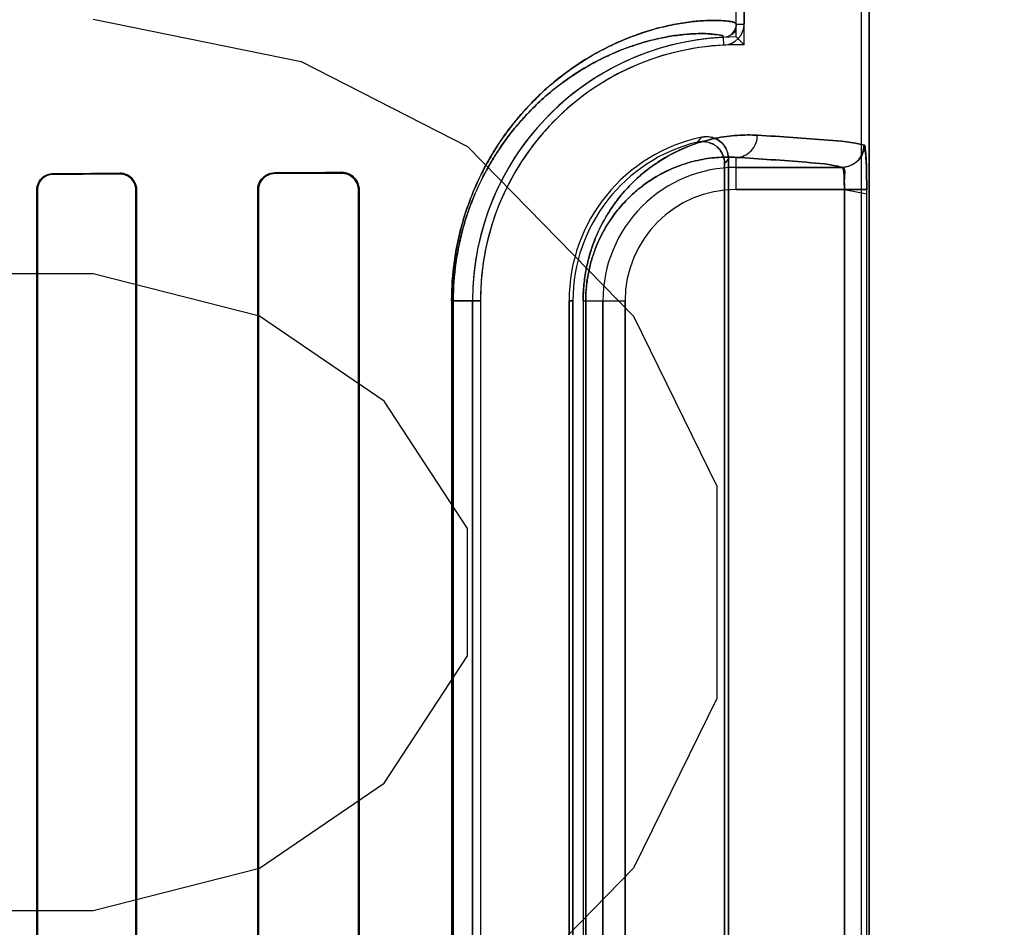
# Model space of a CAD drawing. Header units: millimetres. Extents: x 0 to 297, y 0 to 210.
# Tile 135 of 256: x 56.759 to 56.892, y 157.131 to 157.254. Entities that reach past the tile are written whole.
import ezdxf

# ---------------------------------------------------------------- set-up
doc = ezdxf.new("R2010")
doc.units = ezdxf.units.MM
doc.header["$LTSCALE"] = 16.335
doc.layers.get('0').update_dxf_attribs({"linetype": 'CONTINUOUS'})
for name, color, linetype in [('AXES_REF', 7, 'CONTINUOUS'), ('INTFCLR_1', 7, 'CONTINUOUS'), ('INTFCLR_72935', 7, 'CONTINUOUS')]:
    doc.layers.add(name, color=color, linetype=linetype)

msp = doc.modelspace()

# ---------------------------------------------------------------- linework, layer by layer
at = {"color": 7, "linetype": 'Continuous'}
for p, q in [((56.7684806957, 157.2540846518), (56.796605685, 157.2483399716)), ((56.796605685, 157.2483399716), (56.8191056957, 157.2368506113)), ((56.8191056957, 157.2368506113), (56.84160567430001, 157.2138718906)), ((56.7684806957, 157.2196165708), (56.73473069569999, 157.2196165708)), ((56.7909806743, 157.2138718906), (56.7684806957, 157.2196165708)), ((56.8078556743, 157.2023825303), (56.7909806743, 157.2138718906)), ((56.84160567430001, 157.2138718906), (56.85285569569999, 157.1908931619)), ((56.8191056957, 157.1851484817), (56.8078556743, 157.2023825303)), ((56.85285569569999, 157.1908931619), (56.85285569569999, 157.162169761)), ((56.8191056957, 157.1679144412), (56.8191056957, 157.1851484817)), ((56.8078556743, 157.1506804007), (56.8191056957, 157.1679144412)), ((56.85285569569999, 157.162169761), (56.84160567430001, 157.1391910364)), ((56.7909806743, 157.1391910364), (56.8078556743, 157.1506804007)), ((56.7684806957, 157.1334463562), (56.7909806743, 157.1391910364)), ((56.84160567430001, 157.1391910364), (56.8191056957, 157.1162123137)), ((56.72348067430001, 157.1334463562), (56.7684806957, 157.1334463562))]:
    msp.add_line(p, q, dxfattribs=at)
for radius in [5.8174969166, 5.817, 5.7797484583]:
    msp.add_circle((57.454730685, 154.8339782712), radius, dxfattribs=at)
msp.add_arc((57.454730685, 154.8339782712), 5.76, 278.2771290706, 261.7228709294, dxfattribs=at)
at = {"layer": 'AXES_REF', "color": 9, "linetype": 'Continuous'}
for radius in [5.3067073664, 3.5571461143]:
    msp.add_circle((57.454730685, 154.8339782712), radius, dxfattribs=at)
at = {"layer": 'AXES_REF', "color": 7, "linetype": 'Continuous'}
msp.add_arc((57.454730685, 154.8339782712), 5.892, 143.2753836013, 36.7246163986, dxfattribs=at)
at = {"layer": 'INTFCLR_1', "color": 6, "linetype": 'Continuous'}
for p, q in [((56.8724361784, 156.9339697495), (56.8724361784, 158.5359798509)), ((56.8734941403, 156.9339697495), (56.8734941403, 158.5359697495)), ((56.8554941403, 157.253415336), (56.8554941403, 157.9765241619)), ((56.85655210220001, 157.9765241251), (56.85655210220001, 157.2534153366)), ((56.8539112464, 157.2345321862), (56.8539112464, 157.0534073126)), ((56.8544361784, 157.0527490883), (56.8544361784, 157.2351904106)), ((56.76084564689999, 157.0569697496), (56.76084564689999, 157.2309697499)), ((56.7609309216, 157.0569697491), (56.7609309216, 157.2309697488)), ((56.7742380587, 157.2309697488), (56.7742380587, 157.0569697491)), ((56.7743289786, 157.2309697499), (56.7743289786, 157.0569697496)), ((56.7907283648, 157.0569697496), (56.7907283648, 157.2309697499)), ((56.790826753, 157.0569697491), (56.790826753, 157.2309697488)), ((56.804356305, 157.2309697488), (56.804356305, 157.0569697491)), ((56.8044650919, 157.2309697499), (56.8044650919, 157.0569697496)), ((56.8198055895, 157.0719697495), (56.8198055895, 157.2159697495)), ((56.8208635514, 157.2159697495), (56.8208635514, 157.0719697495)), ((56.8328635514, 157.2159697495), (56.8328635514, 157.0719697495)), ((56.8333884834, 157.0719697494), (56.8333884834, 157.2159697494))]:
    msp.add_line(p, q, dxfattribs=at)
at = {"layer": 'INTFCLR_1', "color": 9, "linetype": 'Continuous'}
for p, q in [((56.8554941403, 157.2534153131), (56.85655210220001, 157.2534153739)), ((56.8538314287, 157.2505603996), (56.8537805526, 157.2516171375)), ((56.8554941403, 157.2310216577), (56.8554941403, 157.2353678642)), ((56.76306293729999, 157.2331946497), (56.76306293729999, 157.2331083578)), ((56.77206293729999, 157.2331374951), (56.77206293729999, 157.2332271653)), ((56.79306293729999, 157.2333150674), (56.79306293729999, 157.2332148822)), ((56.80206293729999, 157.2332528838), (56.80206293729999, 157.233359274)), ((56.8554941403, 157.2340212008), (56.869827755, 157.2340212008)), ((56.7609309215, 157.2309697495), (56.76084564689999, 157.2309697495)), ((56.7743289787, 157.2309697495), (56.7742380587, 157.2309697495)), ((56.79082675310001, 157.2309697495), (56.7907283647, 157.2309697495)), ((56.8044650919, 157.2309697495), (56.804356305, 157.2309697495)), ((56.8701509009, 157.2310216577), (56.8554941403, 157.2310216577)), ((56.8701509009, 157.2310216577), (56.8701509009, 157.0569178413)), ((56.8731477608, 157.0569178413), (56.8731477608, 157.2310216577)), ((56.816973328, 157.2159697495), (56.816973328, 157.0719697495)), ((56.816973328, 157.2159697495), (56.8208635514, 157.2159697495)), ((56.817194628, 157.0719697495), (56.817194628, 157.2159697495)), ((56.8333884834, 157.2159697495), (56.8328635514, 157.2159697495)), ((56.8347699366, 157.2159697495), (56.8347699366, 157.0719697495)), ((56.8347699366, 157.2159697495), (56.8404422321, 157.2159697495)), ((56.83512052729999, 157.0719697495), (56.83512052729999, 157.2159697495)), ((56.837442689, 157.0719697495), (56.837442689, 157.2159697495)), ((56.8404422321, 157.2159697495), (56.8404422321, 157.0719697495))]:
    msp.add_line(p, q, dxfattribs=at)
at = {"layer": 'INTFCLR_1', "color": 7, "linetype": 'Continuous'}
for p, q in [((56.8731477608, 157.2310216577), (56.8701509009, 157.2310216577)), ((56.8701509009, 157.2310216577), (56.8731490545, 157.2304420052))]:
    msp.add_line(p, q, dxfattribs=at)
msp.add_lwpolyline([(56.80206293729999, 157.2332528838), (56.8021446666, 157.2332517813), (56.8022271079, 157.2332476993), (56.80231014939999, 157.2332405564), (56.8023943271, 157.2332301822), (56.8024788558, 157.2332165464), (56.8025616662, 157.2332000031), (56.8026420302, 157.2331808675), (56.8027205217, 157.2331591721), (56.802797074, 157.2331350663)], dxfattribs=at)
at = {"layer": 'INTFCLR_1', "color": 6, "linetype": 'Continuous'}
for centre, radius, start, end in [((56.8536939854, 157.2534152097), 0.0018001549, 272.7563464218, 0.0032912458), ((56.8536939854, 157.2534152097), 0.0028581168, 272.7563353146, 0.0025427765), ((56.8554941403, 157.2159697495), 0.03568855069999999, 92.7520534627, 180), ((56.8554941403, 157.2159697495), 0.0346305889, 92.75198979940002, 179.9999985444), ((56.8554941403, 157.2159697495), 0.0226305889, 101.8889191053, 179.9999977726), ((56.8554941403, 157.2159697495), 0.0221056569, 103.8352360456, 180.0000002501)]:
    msp.add_arc(centre, radius, start, end, dxfattribs=at)
at = {"layer": 'INTFCLR_1', "color": 9, "linetype": 'Continuous'}
for centre, radius, start, end in [((56.8931152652, 157.1987404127), 0.0577774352, 137.0401801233, 137.9559478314), ((56.8929250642, 157.2039572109), 0.0495671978, 140.9411469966, 141.9143405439), ((56.8554941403, 157.2159697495), 0.0180514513, 90.0000000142, 180.0000000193), ((56.8554941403, 157.2159697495), 0.0150519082, 90.00000006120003, 179.9999997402)]:
    msp.add_arc(centre, radius, start, end, dxfattribs=at)
at = {"layer": 'INTFCLR_1', "color": 6, "linetype": 'Continuous'}
for major_axis, start_param, end_param in [((0.312931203, 0), -0.7888979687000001, -0.7475038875), ((0.312931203, 0), -0.642674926, -0.5930216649), ((0.330931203, 0), -0.7121557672, -0.6694696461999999), ((0.330931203, 0), -0.8415583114, -0.8044638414)]:
    msp.add_ellipse((56.5425629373, 157.2339697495), major_axis=major_axis, ratio=0.0034906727, start_param=start_param, end_param=end_param, dxfattribs=at)
at = {"layer": 'INTFCLR_1', "color": 9, "linetype": 'Continuous'}
for points, knots in [([(56.8169733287, 157.2159697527), (56.816973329, 157.217762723), (56.8171595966, 157.220429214), (56.8177616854, 157.2238687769), (56.8183523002, 157.2262903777), (56.819060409, 157.2285605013), (56.8201005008, 157.2313023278), (56.8213019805, 157.233816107), (56.8226246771, 157.2361001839), (56.8239233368, 157.2381090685), (56.8252907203, 157.239936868), (56.8267039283, 157.2415890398), (56.8280547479, 157.2430439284), (56.8303106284, 157.2452108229), (56.8335220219, 157.2477129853), (56.8367597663, 157.2496435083), (56.8391847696, 157.2508240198), (56.8413420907, 157.2517404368), (56.8438350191, 157.2525989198), (56.8465811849, 157.2532856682), (56.8489538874, 157.2536858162), (56.8509569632, 157.2538787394), (56.8528472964, 157.2539354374), (56.85432688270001, 157.2538372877), (56.8552052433, 157.2536626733), (56.8554941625, 157.2534975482), (56.8554941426, 157.2534153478)], [0, 0, 0, 0, 0.08893025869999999, 0.1320108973, 0.1731077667, 0.2124682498, 0.2498811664, 0.3184911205, 0.3503407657, 0.3807521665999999, 0.4370994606, 0.4633826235, 0.4885643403, 0.5355429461, 0.6183983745, 0.6898525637, 0.7220784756, 0.7521177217, 0.8060655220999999, 0.8526625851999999, 0.8923367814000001, 0.9253917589, 0.9521384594, 0.9869002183, 0.9959229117, 1, 1, 1, 1]), ([(56.817194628, 157.2159697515), (56.8171946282, 157.2176821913), (56.81737173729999, 157.2202287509), (56.8179443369, 157.2235138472), (56.81850598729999, 157.2258264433), (56.8191793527, 157.2279942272), (56.8201682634, 157.2306119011), (56.821310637, 157.2330117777), (56.8225684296, 157.2351922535), (56.8238029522, 157.2371091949), (56.8251028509, 157.2388531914), (56.8264464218, 157.2404293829), (56.827730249, 157.241816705), (56.8298735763, 157.2438818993), (56.83292470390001, 157.2462654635), (56.836001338, 157.2481027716), (56.8383051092, 157.2492245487), (56.84035340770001, 157.2500940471), (56.84272123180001, 157.2509068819), (56.8453242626, 157.2515537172), (56.8475866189, 157.2519277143), (56.8494561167, 157.2521015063), (56.8513478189, 157.2521514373), (56.8524742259, 157.2520212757), (56.8537813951, 157.2518632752), (56.8537805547, 157.2516171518)], [0, 0, 0, 0, 0.0892547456, 0.1324857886, 0.173719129, 0.2132020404, 0.2507223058, 0.3195020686, 0.3514169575, 0.3818818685, 0.4383041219, 0.4646109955, 0.4898084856, 0.536797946, 0.6196125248, 0.6909709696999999, 0.7231361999, 0.7531094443, 0.8069168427, 0.8533721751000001, 0.8929128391, 0.9258497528, 0.9524996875, 0.9871716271, 1, 1, 1, 1]), ([(56.8347699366, 157.2159697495), (56.8347699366, 157.2166976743), (56.8348400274, 157.2181342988), (56.8351441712, 157.2202180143), (56.8356148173, 157.2221666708), (56.8362124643, 157.2239485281), (56.8369026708, 157.2255604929), (56.83765750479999, 157.2270113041), (56.8384582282, 157.2283173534), (56.8395359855, 157.2298397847), (56.8409334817, 157.2314772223), (56.8426865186, 157.2331199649), (56.8444366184, 157.2344539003), (56.8466624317, 157.2358417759), (56.8493802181, 157.2370923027), (56.8520941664, 157.2378626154), (56.8541468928, 157.2382131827), (56.8560433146, 157.2384075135), (56.857446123, 157.2384176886), (56.8583569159, 157.2383674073)], [0, 0, 0, 0, 0.0600375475, 0.1184073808, 0.1734336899, 0.2251567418, 0.2732358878, 0.3179126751, 0.3599266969, 0.3994875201, 0.47167102, 0.537033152, 0.5972817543, 0.6528632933, 0.7531314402, 0.8428522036, 0.8846845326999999, 0.9247655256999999, 1, 1, 1, 1]), ([(56.8554941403, 157.2353678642), (56.85622882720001, 157.2353718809), (56.8577702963, 157.2360503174), (56.85835313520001, 157.2376082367), (56.8583569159, 157.2383674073)], [0, 0, 0, 0, 0.4918058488, 1, 1, 1, 1]), ([(56.8583569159, 157.2383674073), (56.8615496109, 157.238191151), (56.8663617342, 157.2378181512), (56.87123153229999, 157.2374515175), (56.8728216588, 157.2370207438)], [0, 0, 0, 0, 0.6599704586, 1, 1, 1, 1]), ([(56.83512052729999, 157.2159697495), (56.8351205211, 157.2166042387), (56.83518135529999, 157.2178563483), (56.8354452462, 157.2196721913), (56.83585361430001, 157.221369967), (56.8363719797, 157.2229217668), (56.8369706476, 157.2243251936), (56.8378167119, 157.2259572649), (56.8389661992, 157.2277097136), (56.8404637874, 157.2294682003), (56.8419815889, 157.2308923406), (56.843496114, 157.2320463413), (56.84541938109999, 157.2332433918), (56.84776631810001, 157.2343170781), (56.8505103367, 157.2350839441), (56.8530701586, 157.2354197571), (56.854712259, 157.2354178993), (56.8554941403, 157.2353678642)], [0, 0, 0, 0, 0.0604394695, 0.1191901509, 0.1745415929, 0.2265538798, 0.2748591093, 0.319730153, 0.4015414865, 0.47385745, 0.5392651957, 0.5994277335, 0.6549322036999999, 0.7548092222, 0.844057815, 0.9253680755, 1, 1, 1, 1]), ([(56.869827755, 157.2340212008), (56.8682527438, 157.2344517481), (56.86342631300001, 157.2348187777), (56.8586579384, 157.2351916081), (56.8554941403, 157.2353678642)], [0, 0, 0, 0, 0.3400599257, 1, 1, 1, 1])]:
    msp.add_open_spline(points, degree=3, knots=knots, dxfattribs=at)
at = {"layer": 'INTFCLR_1', "color": 6, "linetype": 'Continuous'}
for points, knots in [([(56.8502080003, 157.2374340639), (56.8506836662, 157.2375512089), (56.8517070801, 157.237545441), (56.8533254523, 157.2366779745), (56.8539112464, 157.235330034), (56.8539112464, 157.2345321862)], [0, 0, 0, 0, 0.2761837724, 0.5501894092, 1, 1, 1, 1]), ([(56.8544361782, 157.2351904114), (56.8544361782, 157.2356706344), (56.8541947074, 157.2366465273), (56.8530055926, 157.2379994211), (56.8515963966, 157.2382758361), (56.8508319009, 157.2381148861)], [0, 0, 0, 0, 0.275736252, 0.5514163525, 1, 1, 1, 1]), ([(56.8728216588, 157.2370207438), (56.8728208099, 157.2362559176), (56.8721824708, 157.2346643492), (56.8705915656, 157.2340220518), (56.869827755, 157.2340212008)], [0, 0, 0, 0, 0.5003322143, 1, 1, 1, 1]), ([(56.76084564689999, 157.2309697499), (56.76084564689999, 157.2315293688), (56.76130993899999, 157.2327083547), (56.7624896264, 157.2331926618), (56.7630629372, 157.2331946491)], [0, 0, 0, 0, 0.493955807, 1, 1, 1, 1]), ([(56.7720629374, 157.2332271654), (56.7725249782, 157.2332289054), (56.7737062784, 157.2328767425), (56.7743289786, 157.2316582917), (56.7743289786, 157.2309697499)], [0, 0, 0, 0, 0.4015728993, 1, 1, 1, 1]), ([(56.7907283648, 157.2309697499), (56.7907283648, 157.2314563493), (56.7911040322, 157.2326778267), (56.7923595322, 157.2333117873), (56.79306293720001, 157.2333150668)], [0, 0, 0, 0, 0.4089028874, 1, 1, 1, 1]), ([(56.790826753, 157.2309697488), (56.790826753, 157.2314530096), (56.7912048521, 157.2326264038), (56.79240565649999, 157.2332122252), (56.79306293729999, 157.2332148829)], [0, 0, 0, 0, 0.4237096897, 1, 1, 1, 1]), ([(56.80206293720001, 157.2333592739), (56.80252555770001, 157.23336167), (56.803771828, 157.2330181), (56.8044650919, 157.2317242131), (56.8044650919, 157.2309697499)], [0, 0, 0, 0, 0.3801089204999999, 1, 1, 1, 1]), ([(56.869827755, 157.2340212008), (56.8703218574, 157.2339541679), (56.86999934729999, 157.2323352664), (56.8701540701, 157.2315325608), (56.8701509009, 157.2310216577)], [0, 0, 0, 0, 0.4939159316, 1, 1, 1, 1]), ([(56.7609309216, 157.2309697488), (56.7609309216, 157.2315172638), (56.76138898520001, 157.2326520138), (56.7625213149, 157.2331066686), (56.7630629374, 157.2331083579)], [0, 0, 0, 0, 0.5027039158, 1, 1, 1, 1]), ([(56.7720629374, 157.2331374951), (56.7726252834, 157.2331393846), (56.7737832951, 157.2326693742), (56.7742380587, 157.2315157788), (56.7742380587, 157.2309697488)], [0, 0, 0, 0, 0.5073617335, 1, 1, 1, 1])]:
    msp.add_open_spline(points, degree=3, knots=knots, dxfattribs=at)
at = {"layer": 'INTFCLR_1', "color": 7, "linetype": 'Continuous'}
for points, knots in [([(56.8731490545, 157.2304420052), (56.8731507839, 157.2308283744), (56.87314647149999, 157.2317793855), (56.8731339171, 157.2330724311), (56.8731050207, 157.2342849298), (56.8730581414, 157.2353541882), (56.8730184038, 157.2362564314), (56.87291211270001, 157.2367969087), (56.8728702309, 157.2370075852), (56.8728216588, 157.2370207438)], [0, 0, 0, 0, 0.1753970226, 0.4315905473, 0.5876692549, 0.7243269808, 0.9227195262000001, 0.9771554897, 1, 1, 1, 1]), ([(56.8728216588, 157.2370207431), (56.8729375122, 157.2365198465), (56.8730976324, 157.2353429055), (56.8731242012, 157.2333332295), (56.873147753, 157.2318391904), (56.8731477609, 157.2310216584)], [0, 0, 0, 0, 0.2545317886, 0.5924203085, 1, 1, 1, 1]), ([(56.80206293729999, 157.233252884), (56.8026126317, 157.2332452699), (56.8038244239, 157.232816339), (56.8043593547, 157.2315877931), (56.804356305, 157.2309697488)], [0, 0, 0, 0, 0.470754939, 1, 1, 1, 1])]:
    msp.add_open_spline(points, degree=3, knots=knots, dxfattribs=at)
msp.add_open_spline([(56.802797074, 157.2331350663), (56.8032890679, 157.2329705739), (56.8040165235, 157.2326868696), (56.8040165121, 157.2321681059)], degree=3, dxfattribs=at)
at = {"layer": 'INTFCLR_72935', "color": 6, "linetype": 'Continuous'}
for p, q in [((56.8724361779, 156.9339697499), (56.8724361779, 158.5359899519)), ((56.8734941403, 158.5359697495), (56.8734941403, 156.9339697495)), ((56.8554941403, 157.2516583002), (56.8554941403, 157.9782811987)), ((56.8565521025, 157.250584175), (56.8565521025, 157.9793553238)), ((56.8539112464, 157.0534073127), (56.8539112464, 157.2345321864)), ((56.8544361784, 157.2351904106), (56.8544361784, 157.0527490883)), ((56.760845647, 157.2309697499), (56.760845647, 157.0569697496)), ((56.7609309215, 157.2309697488), (56.7609309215, 157.0569697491)), ((56.7742380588, 157.0569697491), (56.7742380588, 157.2309697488)), ((56.7743289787, 157.0569697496), (56.7743289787, 157.2309697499)), ((56.7907283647, 157.2309697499), (56.7907283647, 157.0569697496)), ((56.79082675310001, 157.2309697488), (56.79082675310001, 157.0569697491)), ((56.8043563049, 157.0569697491), (56.8043563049, 157.2309697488)), ((56.804465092, 157.0569697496), (56.804465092, 157.2309697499)), ((56.8198055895, 157.2159697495), (56.8198055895, 157.0719697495)), ((56.8208635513, 157.2159697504), (56.8208635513, 157.0719697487)), ((56.8328635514, 157.0719697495), (56.8328635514, 157.2159697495)), ((56.8333884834, 157.2159697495), (56.8333884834, 157.0719697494))]:
    msp.add_line(p, q, dxfattribs=at)
at = {"layer": 'INTFCLR_72935', "color": 9, "linetype": 'Continuous'}
for p, q in [((56.8554941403, 157.2310216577), (56.8554941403, 157.2353678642)), ((56.76306293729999, 157.2331083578), (56.76306293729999, 157.2331946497)), ((56.77206293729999, 157.2332271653), (56.77206293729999, 157.2331374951)), ((56.79306293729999, 157.2332148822), (56.79306293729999, 157.2333150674)), ((56.80206293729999, 157.233359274), (56.80206293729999, 157.2332528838)), ((56.869827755, 157.2340212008), (56.8554941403, 157.2340212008)), ((56.76084564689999, 157.2309697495), (56.7609309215, 157.2309697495)), ((56.7742380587, 157.2309697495), (56.7743289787, 157.2309697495)), ((56.7907283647, 157.2309697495), (56.79082675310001, 157.2309697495)), ((56.804356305, 157.2309697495), (56.8044650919, 157.2309697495)), ((56.8554941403, 157.2310216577), (56.8731477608, 157.2310216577)), ((56.8701509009, 157.0569178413), (56.8701509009, 157.2310216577)), ((56.8731477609, 157.0569178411), (56.8731477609, 157.2310216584)), ((56.8208635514, 157.2159697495), (56.816973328, 157.2159697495)), ((56.816973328, 157.2159697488), (56.816973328, 157.0719697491)), ((56.817194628, 157.2159697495), (56.817194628, 157.0719697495)), ((56.8328635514, 157.2159697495), (56.8333884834, 157.2159697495)), ((56.8347699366, 157.2159697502), (56.8347699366, 157.0719697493)), ((56.8347699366, 157.2159697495), (56.8404422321, 157.2159697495)), ((56.83512052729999, 157.2159697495), (56.83512052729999, 157.0719697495)), ((56.837442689, 157.2159697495), (56.837442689, 157.0719697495)), ((56.8404422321, 157.0719697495), (56.8404422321, 157.2159697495))]:
    msp.add_line(p, q, dxfattribs=at)
at = {"layer": 'INTFCLR_72935', "color": 7, "linetype": 'Continuous'}
for points in [[(56.80206293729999, 157.233359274), (56.80215565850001, 157.2333579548), (56.8022458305, 157.2333532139), (56.8023333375, 157.2333453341), (56.8024177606, 157.2333346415), (56.8024993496, 157.2333213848), (56.8025790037, 157.2333056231), (56.8026569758, 157.2332874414), (56.8027328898, 157.2332670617), (56.8028067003, 157.233244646)], [(56.8027939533, 157.2331361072), (56.80271892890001, 157.2331596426), (56.8026422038, 157.2331808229), (56.8025638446, 157.2331995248), (56.8024839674, 157.2332156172), (56.80240261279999, 157.233228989), (56.80231974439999, 157.2332395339), (56.802235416, 157.233247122), (56.80214977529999, 157.2332516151), (56.80206293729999, 157.2332528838)]]:
    msp.add_lwpolyline(points, dxfattribs=at)
at = {"layer": 'INTFCLR_72935', "color": 6, "linetype": 'Continuous'}
for centre, radius, start, end in [((56.8554941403, 157.2159697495), 0.03568855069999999, 90, 180), ((56.8554941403, 157.2159697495), 0.0346305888, 88.24934531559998, 179.9999985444), ((56.78571504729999, 157.1818711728), 0.0986882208, 44.1279839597, 45.0032982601), ((56.8554941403, 157.2159697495), 0.0226305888, 101.8889191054, 179.9999977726), ((56.8554941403, 157.2159697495), 0.0221056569, 103.835236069, 179.9999998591)]:
    msp.add_arc(centre, radius, start, end, dxfattribs=at)
at = {"layer": 'INTFCLR_72935', "color": 9, "linetype": 'Continuous'}
for centre, radius, start, end in [((56.8931152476, 157.1987404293), 0.05777741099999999, 137.0401802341, 137.9559483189), ((56.8929250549, 157.2039572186), 0.0495671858, 140.9411471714, 141.9143409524), ((56.8554941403, 157.2159697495), 0.0180514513, 89.9999999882, 180), ((56.8554941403, 157.2159697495), 0.0150519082, 90.00000006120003, 179.9999997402)]:
    msp.add_arc(centre, radius, start, end, dxfattribs=at)
at = {"layer": 'INTFCLR_72935', "color": 6, "linetype": 'Continuous'}
for major_axis, start_param, end_param in [((0.312931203, 0), -0.7888979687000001, -0.7475038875), ((0.312931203, 0), -0.642674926, -0.5930216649), ((0.330931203, 0), -0.7121557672, -0.6694696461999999), ((0.330931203, 0), -0.8415583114, -0.8044638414)]:
    msp.add_ellipse((56.5425629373, 157.2339697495), major_axis=major_axis, ratio=0.0034906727, start_param=start_param, end_param=end_param, dxfattribs=at)
at = {"layer": 'INTFCLR_72935', "color": 9, "linetype": 'Continuous'}
for points, knots in [([(56.8554941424, 157.2534153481), (56.8554941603, 157.25349852), (56.85520033, 157.2536642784), (56.85431531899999, 157.2538389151), (56.8528256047, 157.25393599), (56.85092989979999, 157.2538768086), (56.8489303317, 157.2536825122), (56.8465661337, 157.2532821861), (56.8443735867, 157.2527332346), (56.8424444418, 157.2521200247), (56.8402526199, 157.2513114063), (56.8372932, 157.2499601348), (56.8342880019, 157.248170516), (56.83176254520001, 157.2463424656), (56.8297397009, 157.2446621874), (56.827680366, 157.2426846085), (56.8256102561, 157.2403614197), (56.8239453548, 157.2381400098), (56.8226465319, 157.236135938), (56.8213189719, 157.233849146), (56.8201129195, 157.2313313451), (56.8190687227, 157.2285848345), (56.8183574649, 157.2263096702), (56.8177640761, 157.2238809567), (56.817160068, 157.2204349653), (56.8169733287, 157.2177647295), (56.8169733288, 157.2159697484)], [0, 0, 0, 0, 0.0041251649, 0.0132567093, 0.0482724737, 0.075091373, 0.10810058, 0.147576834, 0.1940064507, 0.2200398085, 0.2479521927, 0.3098400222, 0.3811074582, 0.4210144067, 0.4643806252, 0.511426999, 0.5624909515, 0.6185507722, 0.6489188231, 0.6808977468, 0.7496560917, 0.7870631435, 0.8265668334, 0.8678076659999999, 0.9109723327, 1, 1, 1, 1]), ([(56.8537805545, 157.2516171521), (56.8537813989, 157.2518662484), (56.8524603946, 157.2520211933), (56.85132785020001, 157.2521525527), (56.849430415, 157.2520996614), (56.8475642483, 157.2519246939), (56.8453099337, 157.2515504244), (56.8432321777, 157.2510334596), (56.8414003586, 157.2504535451), (56.8393190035, 157.2496872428), (56.8365076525, 157.2484037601), (56.8336531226, 157.2467012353), (56.8312538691, 157.2449605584), (56.8293314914, 157.2433593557), (56.8273741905, 157.2414739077), (56.8254064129, 157.239258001), (56.82382388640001, 157.2371387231), (56.82258920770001, 157.2352263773), (56.8213267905, 157.2330433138), (56.8201800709, 157.2306396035), (56.8191872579, 157.2280174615), (56.8185108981, 157.2258448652), (56.8179466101, 157.2235254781), (56.81737218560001, 157.2202342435), (56.8171946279, 157.2176841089), (56.817194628, 157.2159697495)], [0, 0, 0, 0, 0.0129830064, 0.0479078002, 0.0746296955, 0.1075211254, 0.1468646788, 0.1931532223, 0.219115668, 0.2469589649, 0.3087206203, 0.3798923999, 0.4197701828, 0.4631247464, 0.5101820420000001, 0.5612851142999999, 0.6174192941, 0.6478406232, 0.6798849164, 0.7488132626, 0.7863275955, 0.8259541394, 0.8673319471, 0.9106473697, 1, 1, 1, 1]), ([(56.85835691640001, 157.2383674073), (56.8574483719, 157.2384175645), (56.8555456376, 157.2384041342), (56.8525824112, 157.2379992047), (56.8494050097, 157.2371014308), (56.8466825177, 157.2358528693), (56.8444505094, 157.2344636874), (56.8426929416, 157.2331257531), (56.8409365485, 157.231480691), (56.839213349, 157.2294619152), (56.8378910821, 157.2274562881), (56.8369151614, 157.2255873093), (56.836220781, 157.2239707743), (56.8356192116, 157.2221825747), (56.8351475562, 157.2202351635), (56.83484094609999, 157.2181452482), (56.8347699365, 157.2167056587), (56.8347699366, 157.2159697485)], [0, 0, 0, 0, 0.0750554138, 0.1564841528, 0.2459854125, 0.3464640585, 0.4023384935, 0.4625915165, 0.5283646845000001, 0.6004622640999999, 0.6810443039, 0.7258982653, 0.7742486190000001, 0.8260106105, 0.8813405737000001, 0.9392984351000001, 1, 1, 1, 1]), ([(56.8554941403, 157.2353678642), (56.8562288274, 157.2353718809), (56.8577702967, 157.2360503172), (56.8583531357, 157.2376082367), (56.85835691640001, 157.2383674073)], [0, 0, 0, 0, 0.4918058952, 1, 1, 1, 1]), ([(56.8728216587, 157.2370207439), (56.87123153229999, 157.2374515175), (56.8663617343, 157.2378181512), (56.8615496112, 157.238191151), (56.85835691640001, 157.2383674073)], [0, 0, 0, 0, 0.3400295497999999, 1, 1, 1, 1]), ([(56.8554941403, 157.2353678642), (56.854714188, 157.2354177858), (56.85307870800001, 157.2354198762), (56.8505276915, 157.2350869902), (56.84778756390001, 157.2343248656), (56.84543674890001, 157.2332529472), (56.84350814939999, 157.2320548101), (56.8419870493, 157.2308972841), (56.840466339, 157.2294711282), (56.8389728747, 157.2277175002), (56.8378274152, 157.2259741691), (56.8369814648, 157.224348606), (56.8363792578, 157.2229414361), (56.835857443, 157.2213837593), (56.8354481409, 157.219686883), (56.8351821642, 157.2178658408), (56.8351204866, 157.2166112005), (56.83512052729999, 157.2159697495)], [0, 0, 0, 0, 0.0744477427, 0.1553151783, 0.2443339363, 0.3444117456, 0.4002041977, 0.4603600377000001, 0.526187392, 0.5984175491, 0.6792891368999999, 0.7242686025, 0.7728488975, 0.8249350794, 0.8805719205, 0.9388974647, 1, 1, 1, 1]), ([(56.8554941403, 157.2353678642), (56.8586579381, 157.2351916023), (56.8634262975, 157.2348187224), (56.86825275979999, 157.2344518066), (56.869827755, 157.2340212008)], [0, 0, 0, 0, 0.659940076, 1, 1, 1, 1])]:
    msp.add_open_spline(points, degree=3, knots=knots, dxfattribs=at)
at = {"layer": 'INTFCLR_72935', "color": 6, "linetype": 'Continuous'}
msp.add_open_spline([(56.8554941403, 157.2534153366), (56.8554941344, 157.2528677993), (56.8552889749, 157.2519812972), (56.8547420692, 157.2519550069)], degree=3, dxfattribs=at)
for points, knots in [([(56.8539112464, 157.2345321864), (56.8539112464, 157.2350220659), (56.8536609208, 157.2360144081), (56.8524316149, 157.2373783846), (56.8509827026, 157.2376248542), (56.8502080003, 157.2374340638)], [0, 0, 0, 0, 0.2761842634, 0.5501881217, 1, 1, 1, 1]), ([(56.8508319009, 157.2381148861), (56.8513018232, 157.2382138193), (56.8523065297, 157.2381785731), (56.8538753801, 157.2372936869), (56.8544361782, 157.2359716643), (56.8544361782, 157.2351904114)], [0, 0, 0, 0, 0.2757366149, 0.5514172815, 1, 1, 1, 1]), ([(56.760845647, 157.2309697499), (56.760845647, 157.2315313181), (56.76131255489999, 157.2327103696), (56.7624916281, 157.2331926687), (56.76306293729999, 157.2331946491)], [0, 0, 0, 0, 0.4956992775, 1, 1, 1, 1]), ([(56.7743289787, 157.2309697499), (56.7743289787, 157.2314618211), (56.7739408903, 157.2326484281), (56.7727232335, 157.233229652), (56.7720629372, 157.2332271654)], [0, 0, 0, 0, 0.4270071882, 1, 1, 1, 1]), ([(56.7907283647, 157.2309697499), (56.7907283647, 157.2314802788), (56.7911295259, 157.2327066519), (56.7923822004, 157.233311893), (56.79306293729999, 157.2333150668)], [0, 0, 0, 0, 0.4285573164, 1, 1, 1, 1]), ([(56.79306293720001, 157.2332148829), (56.79259426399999, 157.2332129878), (56.7914254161, 157.2328456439), (56.79082675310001, 157.2316408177), (56.79082675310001, 157.2309697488)], [0, 0, 0, 0, 0.411211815, 1, 1, 1, 1]), ([(56.7630629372, 157.2331083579), (56.7625137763, 157.233106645), (56.7613800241, 157.2326433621), (56.7609309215, 157.2315097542), (56.7609309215, 157.2309697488)], [0, 0, 0, 0, 0.5042042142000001, 1, 1, 1, 1]), ([(56.7742380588, 157.2309697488), (56.7742380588, 157.2315209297), (56.7737769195, 157.2326751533), (56.7726200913, 157.2331393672), (56.7720629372, 157.2331374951)], [0, 0, 0, 0, 0.4973039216, 1, 1, 1, 1])]:
    msp.add_open_spline(points, degree=3, knots=knots, dxfattribs=at)
at = {"layer": 'INTFCLR_72935', "color": 7, "linetype": 'Continuous'}
for points, knots in [([(56.8727849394, 157.2370587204), (56.8729031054, 157.2371994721), (56.8730085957, 157.2359479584), (56.8730795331, 157.2352051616), (56.8731374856, 157.233111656), (56.8731477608, 157.2317801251), (56.8731477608, 157.2310216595)], [0, 0, 0, 0, 0.090819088, 0.3065073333, 0.6251820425, 1, 1, 1, 1]), ([(56.86979145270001, 157.2340402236), (56.8705569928, 157.2340365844), (56.8721602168, 157.2346825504), (56.8727885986, 157.2362886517), (56.8727849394, 157.2370587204)], [0, 0, 0, 0, 0.4985254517, 1, 1, 1, 1]), ([(56.8728216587, 157.2370207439), (56.8728208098, 157.2362559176), (56.8721824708, 157.2346643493), (56.8705915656, 157.2340220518), (56.869827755, 157.2340212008)], [0, 0, 0, 0, 0.5003322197, 1, 1, 1, 1]), ([(56.8731477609, 157.2310216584), (56.87314775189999, 157.2315762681), (56.8731392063, 157.2326425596), (56.87310879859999, 157.2346476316), (56.8729944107, 157.2360926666), (56.8728216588, 157.2370207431)], [0, 0, 0, 0, 0.2766754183, 0.5320076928, 1, 1, 1, 1]), ([(56.804465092, 157.2309697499), (56.8044650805, 157.2314503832), (56.80409682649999, 157.2327033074), (56.8028007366, 157.2333500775), (56.80206293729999, 157.2333592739)], [0, 0, 0, 0, 0.3944499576, 1, 1, 1, 1]), ([(56.8043563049, 157.2309697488), (56.8043564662, 157.2314774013), (56.8039532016, 157.2326857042), (56.802721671, 157.2332418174), (56.80206293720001, 157.233252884)], [0, 0, 0, 0, 0.4352006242, 1, 1, 1, 1]), ([(56.8701509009, 157.2310216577), (56.8701509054, 157.2312146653), (56.87014706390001, 157.2319692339), (56.87007906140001, 157.2330247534), (56.8700096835, 157.2336722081), (56.8698661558, 157.2340845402), (56.86979145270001, 157.2340402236)], [0, 0, 0, 0, 0.1877948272, 0.7473227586, 0.9154867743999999, 1, 1, 1, 1]), ([(56.8701509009, 157.2310216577), (56.8701509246, 157.2315237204), (56.8699858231, 157.2323281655), (56.8703300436, 157.2339527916), (56.869827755, 157.2340212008)], [0, 0, 0, 0, 0.4975901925, 1, 1, 1, 1])]:
    msp.add_open_spline(points, degree=3, knots=knots, dxfattribs=at)
msp.add_open_spline([(56.804356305, 157.2309697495), (56.8043563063, 157.2314965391), (56.804309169, 157.2322861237), (56.8038093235, 157.2324524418)], degree=3, dxfattribs=at)

doc.saveas('drawing.dxf')
